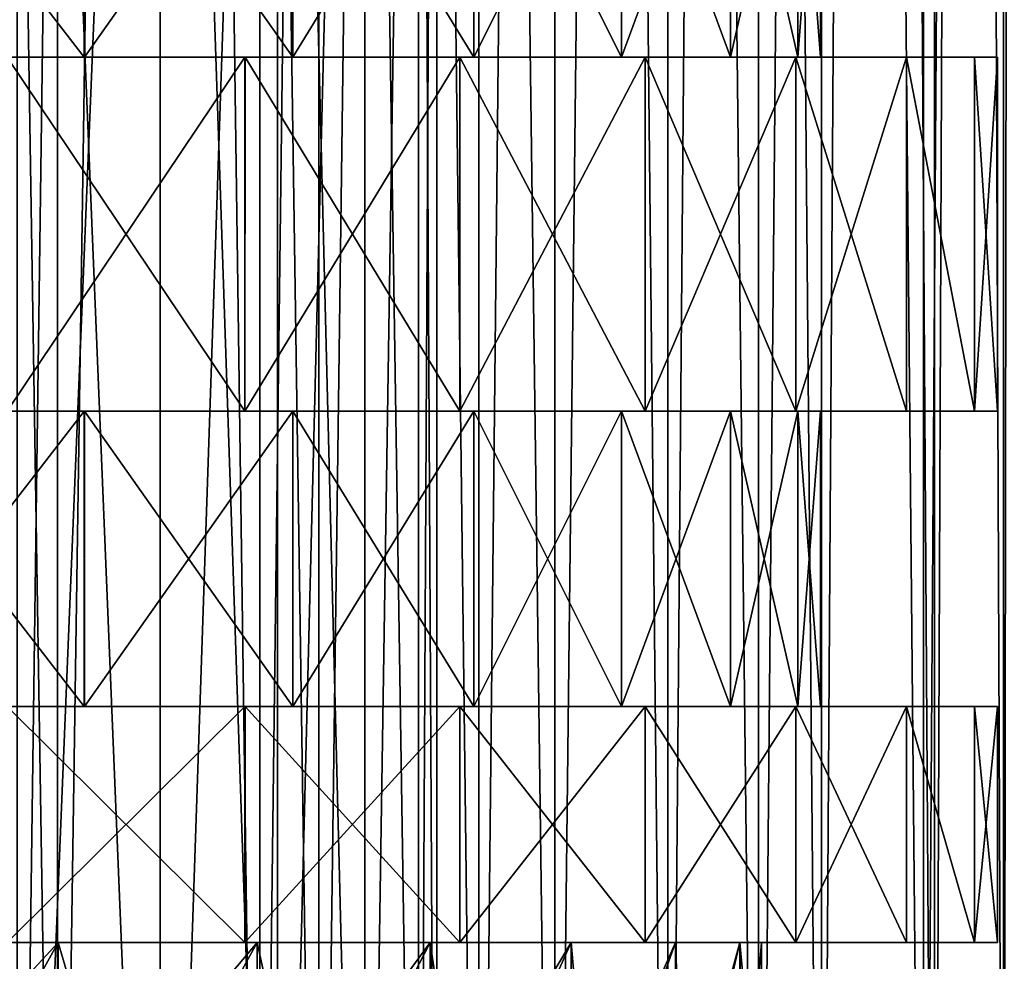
# Model space of a CAD drawing. Header units: millimetres. Extents: x -27 to 78, y -1 to 325.
# Tile 99 of 128: x 4.47 to 12.81, y 129.24 to 137.22. Entities that reach past the tile are written whole.
import ezdxf

# ---------------------------------------------------------------- set-up
doc = ezdxf.new("R2010")
doc.units = ezdxf.units.MM
doc.header["$LTSCALE"] = 65.185185
for name, color, linetype in [('124', 7, 'CONTINUOUS'), ('125', 7, 'CONTINUOUS'), ('126', 7, 'CONTINUOUS'), ('127', 7, 'CONTINUOUS'), ('221', 7, 'CONTINUOUS'), ('222', 7, 'CONTINUOUS'), ('62', 7, 'CONTINUOUS'), ('63', 7, 'CONTINUOUS'), ('64', 7, 'CONTINUOUS'), ('65', 7, 'CONTINUOUS'), ('66', 7, 'CONTINUOUS'), ('67', 7, 'CONTINUOUS'), ('68', 7, 'CONTINUOUS'), ('69', 7, 'CONTINUOUS'), ('70', 7, 'CONTINUOUS'), ('71', 7, 'CONTINUOUS'), ('72', 7, 'CONTINUOUS'), ('73', 7, 'CONTINUOUS'), ('74', 7, 'CONTINUOUS'), ('75', 7, 'CONTINUOUS')]:
    doc.layers.add(name, color=color, linetype=linetype)

msp = doc.modelspace()

# ---------------------------------------------------------------- linework, layer by layer
at = {"layer": '124', "color": 7, "linetype": 'CONTINUOUS', "true_color": 0x96918c}
for points in [[(2.4309, 121.4, 13.7873), (4.7881, 121.4, 13.1558), (2.4311, 271.4, 13.7873), (2.4309, 121.4, 13.7873)], [(2.4311, 271.4, 13.7873), (4.7881, 121.4, 13.1558), (4.7883, 271.4, 13.1557), (2.4311, 271.4, 13.7873)], [(4.7881, 121.4, 13.1558), (7, 121.4, 12.1244), (4.7883, 271.4, 13.1557), (4.7881, 121.4, 13.1558)], [(4.7883, 271.4, 13.1557), (7, 121.4, 12.1244), (7, 271.4, 12.1244), (4.7883, 271.4, 13.1557)], [(7, 121.4, 12.1244), (8.9992, 121.4, 10.7245), (7, 271.4, 12.1244), (7, 121.4, 12.1244)], [(7, 271.4, 12.1244), (8.9992, 121.4, 10.7245), (8.999, 271.4, 10.7246), (7, 271.4, 12.1244)], [(8.9992, 121.4, 10.7245), (10.7247, 121.4, 8.9989), (8.999, 271.4, 10.7246), (8.9992, 121.4, 10.7245)], [(8.999, 271.4, 10.7246), (10.7247, 121.4, 8.9989), (10.7246, 271.4, 8.999), (8.999, 271.4, 10.7246)], [(10.7247, 121.4, 8.9989), (12.1243, 121.4, 7), (10.7246, 271.4, 8.999), (10.7247, 121.4, 8.9989)], [(10.7246, 271.4, 8.999), (12.1243, 121.4, 7), (12.1244, 271.4, 7), (10.7246, 271.4, 8.999)], [(12.1243, 121.4, 7), (13.1556, 121.4, 4.7884), (12.1244, 271.4, 7), (12.1243, 121.4, 7)], [(12.1244, 271.4, 7), (13.1556, 121.4, 4.7884), (13.1557, 271.4, 4.7883), (12.1244, 271.4, 7)]]:
    msp.add_3dface(points, dxfattribs=at)
at = {"layer": '125', "color": 7, "linetype": 'CONTINUOUS', "true_color": 0x96918c}
for points in [[(4.7881, 121.4, -13.1558), (2.4309, 121.4, -13.7873), (4.7883, 271.4, -13.1557), (4.7881, 121.4, -13.1558)], [(4.7883, 271.4, -13.1557), (2.4309, 121.4, -13.7873), (2.4311, 271.4, -13.7873), (4.7883, 271.4, -13.1557)], [(7, 121.4, -12.1244), (4.7881, 121.4, -13.1558), (7, 271.4, -12.1244), (7, 121.4, -12.1244)], [(7, 271.4, -12.1244), (4.7881, 121.4, -13.1558), (4.7883, 271.4, -13.1557), (7, 271.4, -12.1244)], [(8.9992, 121.4, -10.7245), (7, 121.4, -12.1244), (8.999, 271.4, -10.7246), (8.9992, 121.4, -10.7245)], [(8.999, 271.4, -10.7246), (7, 121.4, -12.1244), (7, 271.4, -12.1244), (8.999, 271.4, -10.7246)], [(10.7246, 271.4, -8.999), (8.9992, 121.4, -10.7245), (8.999, 271.4, -10.7246), (10.7246, 271.4, -8.999)], [(10.7247, 121.4, -8.9989), (8.9992, 121.4, -10.7245), (10.7246, 271.4, -8.999), (10.7247, 121.4, -8.9989)], [(12.1244, 271.4, -7), (10.7247, 121.4, -8.9989), (10.7246, 271.4, -8.999), (12.1244, 271.4, -7)], [(12.1243, 121.4, -7), (10.7247, 121.4, -8.9989), (12.1244, 271.4, -7), (12.1243, 121.4, -7)], [(13.1556, 121.4, -4.7884), (12.1243, 121.4, -7), (13.1557, 271.4, -4.7883), (13.1556, 121.4, -4.7884)], [(13.1557, 271.4, -4.7883), (12.1243, 121.4, -7), (12.1244, 271.4, -7), (13.1557, 271.4, -4.7883)]]:
    msp.add_3dface(points, dxfattribs=at)
at = {"layer": '126', "color": 7, "linetype": 'CONTINUOUS', "true_color": 0x96918c}
for points in [[(4.4463, 271.4, 12.216), (6.5, 271.4, 11.2583), (4.4463, 121.4, 12.216), (4.4463, 271.4, 12.216)], [(4.4463, 121.4, 12.216), (6.5, 271.4, 11.2583), (6.4999, 121.4, 11.2584), (4.4463, 121.4, 12.216)], [(6.5, 271.4, 11.2583), (8.3562, 271.4, 9.9586), (6.4999, 121.4, 11.2584), (6.5, 271.4, 11.2583)], [(6.4999, 121.4, 11.2584), (8.3562, 271.4, 9.9586), (8.3561, 121.4, 9.9587), (6.4999, 121.4, 11.2584)], [(8.3562, 271.4, 9.9586), (9.9586, 271.4, 8.3562), (8.3561, 121.4, 9.9587), (8.3562, 271.4, 9.9586)], [(8.3561, 121.4, 9.9587), (9.9586, 271.4, 8.3562), (9.9587, 121.4, 8.3561), (8.3561, 121.4, 9.9587)], [(9.9586, 271.4, 8.3562), (11.2583, 271.4, 6.5), (9.9587, 121.4, 8.3561), (9.9586, 271.4, 8.3562)], [(9.9587, 121.4, 8.3561), (11.2583, 271.4, 6.5), (11.2584, 121.4, 6.4999), (9.9587, 121.4, 8.3561)], [(11.2583, 271.4, 6.5), (12.216, 271.4, 4.4463), (11.2584, 121.4, 6.4999), (11.2583, 271.4, 6.5)], [(11.2584, 121.4, 6.4999), (12.216, 271.4, 4.4463), (12.216, 121.4, 4.4463), (11.2584, 121.4, 6.4999)], [(12.216, 271.4, 4.4463), (12.8025, 271.4, 2.2574), (12.216, 121.4, 4.4463), (12.216, 271.4, 4.4463)], [(12.216, 121.4, 4.4463), (12.8025, 271.4, 2.2574), (12.8025, 121.4, 2.2576), (12.216, 121.4, 4.4463)], [(13, 271.4), (13, 121.4), (12.8025, 121.4, 2.2576), (13, 271.4)], [(12.8025, 271.4, 2.2574), (13, 271.4), (12.8025, 121.4, 2.2576), (12.8025, 271.4, 2.2574)]]:
    msp.add_3dface(points, dxfattribs=at)
at = {"layer": '127', "color": 7, "linetype": 'CONTINUOUS', "true_color": 0x96918c}
for points in [[(6.5, 271.4, -11.2583), (4.4463, 271.4, -12.216), (6.4999, 121.4, -11.2584), (6.5, 271.4, -11.2583)], [(6.4999, 121.4, -11.2584), (4.4463, 271.4, -12.216), (4.4463, 121.4, -12.216), (6.4999, 121.4, -11.2584)], [(8.3561, 121.4, -9.9587), (6.5, 271.4, -11.2583), (6.4999, 121.4, -11.2584), (8.3561, 121.4, -9.9587)], [(8.3562, 271.4, -9.9586), (6.5, 271.4, -11.2583), (8.3561, 121.4, -9.9587), (8.3562, 271.4, -9.9586)], [(9.9587, 121.4, -8.3561), (8.3562, 271.4, -9.9586), (8.3561, 121.4, -9.9587), (9.9587, 121.4, -8.3561)], [(9.9586, 271.4, -8.3562), (8.3562, 271.4, -9.9586), (9.9587, 121.4, -8.3561), (9.9586, 271.4, -8.3562)], [(11.2583, 271.4, -6.5), (9.9586, 271.4, -8.3562), (11.2584, 121.4, -6.4999), (11.2583, 271.4, -6.5)], [(11.2584, 121.4, -6.4999), (9.9586, 271.4, -8.3562), (9.9587, 121.4, -8.3561), (11.2584, 121.4, -6.4999)], [(12.216, 271.4, -4.4463), (11.2583, 271.4, -6.5), (12.216, 121.4, -4.4463), (12.216, 271.4, -4.4463)], [(12.216, 121.4, -4.4463), (11.2583, 271.4, -6.5), (11.2584, 121.4, -6.4999), (12.216, 121.4, -4.4463)], [(12.8025, 271.4, -2.2574), (12.216, 271.4, -4.4463), (12.8025, 121.4, -2.2576), (12.8025, 271.4, -2.2574)], [(12.8025, 121.4, -2.2576), (12.216, 271.4, -4.4463), (12.216, 121.4, -4.4463), (12.8025, 121.4, -2.2576)], [(13, 121.4), (13, 271.4), (12.8025, 271.4, -2.2574), (13, 121.4)], [(13, 121.4), (12.8025, 271.4, -2.2574), (12.8025, 121.4, -2.2576), (13, 121.4)]]:
    msp.add_3dface(points, dxfattribs=at)
at = {"layer": '221', "color": 7, "linetype": 'CONTINUOUS', "true_color": 0x96918c}
for points in [[(4.4446, 150.9, -6.6518), (4.4444, 121.4, -6.6518), (5.6569, 121.4, -5.6569), (4.4446, 150.9, -6.6518)], [(5.6569, 150.9, -5.6569), (4.4446, 150.9, -6.6518), (5.6569, 121.4, -5.6569), (5.6569, 150.9, -5.6569)], [(6.6518, 150.9, -4.4446), (5.6569, 150.9, -5.6569), (6.6518, 121.4, -4.4444), (6.6518, 150.9, -4.4446)], [(5.6569, 150.9, -5.6569), (5.6569, 121.4, -5.6569), (6.6518, 121.4, -4.4444), (5.6569, 150.9, -5.6569)], [(7.391, 150.9, -3.0615), (6.6518, 150.9, -4.4446), (7.391, 121.4, -3.0615), (7.391, 150.9, -3.0615)], [(6.6518, 150.9, -4.4446), (6.6518, 121.4, -4.4444), (7.391, 121.4, -3.0615), (6.6518, 150.9, -4.4446)], [(7.8463, 150.9, -1.5607), (7.391, 150.9, -3.0615), (7.8462, 121.4, -1.5609), (7.8463, 150.9, -1.5607)], [(7.391, 150.9, -3.0615), (7.391, 121.4, -3.0615), (7.8462, 121.4, -1.5609), (7.391, 150.9, -3.0615)], [(8, 121.4), (7.8463, 150.9, -1.5607), (7.8462, 121.4, -1.5609), (8, 121.4)], [(8, 150.9), (7.8463, 150.9, -1.5607), (8, 121.4), (8, 150.9)]]:
    msp.add_3dface(points, dxfattribs=at)
at = {"layer": '222', "color": 7, "linetype": 'CONTINUOUS', "true_color": 0x96918c}
for points in [[(4.4446, 150.9, 6.6518), (5.6569, 150.9, 5.6569), (4.4444, 121.4, 6.6518), (4.4446, 150.9, 6.6518)], [(5.6569, 150.9, 5.6569), (5.6569, 121.4, 5.6569), (4.4444, 121.4, 6.6518), (5.6569, 150.9, 5.6569)], [(5.6569, 150.9, 5.6569), (6.6518, 150.9, 4.4446), (5.6569, 121.4, 5.6569), (5.6569, 150.9, 5.6569)], [(6.6518, 150.9, 4.4446), (6.6518, 121.4, 4.4444), (5.6569, 121.4, 5.6569), (6.6518, 150.9, 4.4446)], [(6.6518, 150.9, 4.4446), (7.391, 150.9, 3.0615), (6.6518, 121.4, 4.4444), (6.6518, 150.9, 4.4446)], [(7.391, 150.9, 3.0615), (7.391, 121.4, 3.0615), (6.6518, 121.4, 4.4444), (7.391, 150.9, 3.0615)], [(7.391, 150.9, 3.0615), (7.8463, 150.9, 1.5607), (7.391, 121.4, 3.0615), (7.391, 150.9, 3.0615)], [(7.8463, 150.9, 1.5607), (7.8462, 121.4, 1.5609), (7.391, 121.4, 3.0615), (7.8463, 150.9, 1.5607)], [(7.8463, 150.9, 1.5607), (8, 150.9), (7.8462, 121.4, 1.5609), (7.8463, 150.9, 1.5607)], [(8, 150.9), (8, 121.4), (7.8462, 121.4, 1.5609), (8, 150.9)]]:
    msp.add_3dface(points, dxfattribs=at)
at = {"layer": '62', "color": 7, "linetype": 'CONTINUOUS', "true_color": 0x96918c}
for points in [[(3.0788, 136.9, -10.8205), (3.0792, 139.4, -10.8204), (5.014, 136.9, -10.0708), (3.0788, 136.9, -10.8205)], [(3.0792, 139.4, -10.8204), (5.0146, 139.4, -10.0706), (5.014, 136.9, -10.0708), (3.0792, 139.4, -10.8204)], [(5.014, 136.9, -10.0708), (5.0146, 139.4, -10.0706), (6.7792, 136.9, -8.978), (5.014, 136.9, -10.0708)], [(5.0146, 139.4, -10.0706), (6.7796, 139.4, -8.9777), (6.7792, 136.9, -8.978), (5.0146, 139.4, -10.0706)], [(6.7792, 136.9, -8.978), (6.7796, 139.4, -8.9777), (8.3136, 136.9, -7.5793), (6.7792, 136.9, -8.978)], [(6.7796, 139.4, -8.9777), (8.3138, 139.4, -7.5791), (8.3136, 136.9, -7.5793), (6.7796, 139.4, -8.9777)], [(8.3136, 136.9, -7.5793), (8.3138, 139.4, -7.5791), (9.5648, 136.9, -5.9224), (8.3136, 136.9, -7.5793)], [(8.3138, 139.4, -7.5791), (9.5649, 139.4, -5.9222), (9.5648, 136.9, -5.9224), (8.3138, 139.4, -7.5791)], [(9.5648, 136.9, -5.9224), (9.5649, 139.4, -5.9222), (10.49, 136.9, -4.0648), (9.5648, 136.9, -5.9224)], [(9.5649, 139.4, -5.9222), (10.49, 139.4, -4.0647), (10.49, 136.9, -4.0648), (9.5649, 139.4, -5.9222)], [(10.49, 139.4, -4.0647), (11.0584, 139.4, -2.0671), (11.0584, 136.9, -2.0671), (10.49, 139.4, -4.0647)], [(10.49, 136.9, -4.0648), (10.49, 139.4, -4.0647), (11.0584, 136.9, -2.0671), (10.49, 136.9, -4.0648)], [(11.0584, 139.4, -2.0671), (11.25, 139.4), (11.0584, 136.9, -2.0671), (11.0584, 139.4, -2.0671)], [(11.0584, 136.9, -2.0671), (11.25, 139.4), (11.25, 136.9), (11.0584, 136.9, -2.0671)]]:
    msp.add_3dface(points, dxfattribs=at)
at = {"layer": '63', "color": 7, "linetype": 'CONTINUOUS', "true_color": 0x96918c}
for points in [[(5.014, 139.4, 10.0708), (3.0788, 139.4, 10.8205), (3.0791, 136.9, 10.8204), (5.014, 139.4, 10.0708)], [(5.0145, 136.9, 10.0706), (5.014, 139.4, 10.0708), (3.0791, 136.9, 10.8204), (5.0145, 136.9, 10.0706)], [(6.7792, 139.4, 8.978), (5.014, 139.4, 10.0708), (5.0145, 136.9, 10.0706), (6.7792, 139.4, 8.978)], [(6.7795, 136.9, 8.9777), (6.7792, 139.4, 8.978), (5.0145, 136.9, 10.0706), (6.7795, 136.9, 8.9777)], [(8.3136, 139.4, 7.5793), (6.7792, 139.4, 8.978), (6.7795, 136.9, 8.9777), (8.3136, 139.4, 7.5793)], [(8.3138, 136.9, 7.5791), (8.3136, 139.4, 7.5793), (6.7795, 136.9, 8.9777), (8.3138, 136.9, 7.5791)], [(9.5648, 139.4, 5.9224), (8.3136, 139.4, 7.5793), (8.3138, 136.9, 7.5791), (9.5648, 139.4, 5.9224)], [(9.5649, 136.9, 5.9223), (9.5648, 139.4, 5.9224), (8.3138, 136.9, 7.5791), (9.5649, 136.9, 5.9223)], [(10.49, 139.4, 4.0648), (9.5648, 139.4, 5.9224), (9.5649, 136.9, 5.9223), (10.49, 139.4, 4.0648)], [(10.49, 136.9, 4.0647), (10.49, 139.4, 4.0648), (9.5649, 136.9, 5.9223), (10.49, 136.9, 4.0647)], [(11.0584, 139.4, 2.0671), (10.49, 139.4, 4.0648), (10.49, 136.9, 4.0647), (11.0584, 139.4, 2.0671)], [(11.0584, 136.9, 2.0671), (11.0584, 139.4, 2.0671), (10.49, 136.9, 4.0647), (11.0584, 136.9, 2.0671)], [(11.25, 139.4), (11.0584, 139.4, 2.0671), (11.25, 136.9), (11.25, 139.4)], [(11.25, 136.9), (11.0584, 139.4, 2.0671), (11.0584, 136.9, 2.0671), (11.25, 136.9)]]:
    msp.add_3dface(points, dxfattribs=at)
at = {"layer": '64', "color": 7, "linetype": 'CONTINUOUS', "true_color": 0x96918c}
for points in [[(6.375, 136.9, 11.0417), (1.0375, 136.9, 11.202), (-4.3603, 136.9, 11.9812), (6.375, 136.9, 11.0417)], [(4.3599, 136.9, 11.9813), (6.375, 136.9, 11.0417), (-4.3603, 136.9, 11.9812), (4.3599, 136.9, 11.9813)], [(1.0371, 136.9, -11.202), (3.0788, 136.9, -10.8205), (6.3754, 136.9, -11.0415), (1.0371, 136.9, -11.202)], [(4.3603, 136.9, -11.9812), (1.0371, 136.9, -11.202), (6.3754, 136.9, -11.0415), (4.3603, 136.9, -11.9812)], [(3.0791, 136.9, 10.8204), (1.0375, 136.9, 11.202), (6.375, 136.9, 11.0417), (3.0791, 136.9, 10.8204)], [(3.0788, 136.9, -10.8205), (5.014, 136.9, -10.0708), (6.3754, 136.9, -11.0415), (3.0788, 136.9, -10.8205)], [(5.0145, 136.9, 10.0706), (3.0791, 136.9, 10.8204), (8.1946, 136.9, 9.7678), (5.0145, 136.9, 10.0706)], [(8.1946, 136.9, 9.7678), (3.0791, 136.9, 10.8204), (6.375, 136.9, 11.0417), (8.1946, 136.9, 9.7678)], [(5.014, 136.9, -10.0708), (6.7792, 136.9, -8.978), (8.195, 136.9, -9.7675), (5.014, 136.9, -10.0708)], [(6.3754, 136.9, -11.0415), (5.014, 136.9, -10.0708), (8.195, 136.9, -9.7675), (6.3754, 136.9, -11.0415)], [(6.7795, 136.9, 8.9777), (5.0145, 136.9, 10.0706), (8.1946, 136.9, 9.7678), (6.7795, 136.9, 8.9777)], [(6.7792, 136.9, -8.978), (8.3136, 136.9, -7.5793), (9.7669, 136.9, -8.1958), (6.7792, 136.9, -8.978)], [(8.195, 136.9, -9.7675), (6.7792, 136.9, -8.978), (9.7669, 136.9, -8.1958), (8.195, 136.9, -9.7675)], [(8.3138, 136.9, 7.5791), (6.7795, 136.9, 8.9777), (9.7667, 136.9, 8.196), (8.3138, 136.9, 7.5791)], [(9.7667, 136.9, 8.196), (6.7795, 136.9, 8.9777), (8.1946, 136.9, 9.7678), (9.7667, 136.9, 8.196)], [(8.3136, 136.9, -7.5793), (9.5648, 136.9, -5.9224), (11.0421, 136.9, -6.3745), (8.3136, 136.9, -7.5793)], [(9.7669, 136.9, -8.1958), (8.3136, 136.9, -7.5793), (11.0421, 136.9, -6.3745), (9.7669, 136.9, -8.1958)], [(9.5649, 136.9, 5.9223), (8.3138, 136.9, 7.5791), (11.042, 136.9, 6.3746), (9.5649, 136.9, 5.9223)], [(11.042, 136.9, 6.3746), (8.3138, 136.9, 7.5791), (9.7667, 136.9, 8.196), (11.042, 136.9, 6.3746)], [(9.5648, 136.9, -5.9224), (10.49, 136.9, -4.0648), (11.9807, 136.9, -4.3617), (9.5648, 136.9, -5.9224)], [(11.0421, 136.9, -6.3745), (9.5648, 136.9, -5.9224), (11.9807, 136.9, -4.3617), (11.0421, 136.9, -6.3745)], [(10.49, 136.9, 4.0647), (9.5649, 136.9, 5.9223), (11.9806, 136.9, 4.3618), (10.49, 136.9, 4.0647)], [(11.9806, 136.9, 4.3618), (9.5649, 136.9, 5.9223), (11.042, 136.9, 6.3746), (11.9806, 136.9, 4.3618)], [(10.49, 136.9, -4.0648), (11.0584, 136.9, -2.0671), (12.5563, 136.9, -2.2138), (10.49, 136.9, -4.0648)], [(11.9807, 136.9, -4.3617), (10.49, 136.9, -4.0648), (12.5563, 136.9, -2.2138), (11.9807, 136.9, -4.3617)], [(11.0584, 136.9, 2.0671), (10.49, 136.9, 4.0647), (12.5563, 136.9, 2.2139), (11.0584, 136.9, 2.0671)], [(12.5563, 136.9, 2.2139), (10.49, 136.9, 4.0647), (11.9806, 136.9, 4.3618), (12.5563, 136.9, 2.2139)], [(11.0584, 136.9, -2.0671), (11.25, 136.9), (12.5563, 136.9, -2.2138), (11.0584, 136.9, -2.0671)], [(11.25, 136.9), (11.0584, 136.9, 2.0671), (12.75, 136.9), (11.25, 136.9)], [(12.75, 136.9), (11.0584, 136.9, 2.0671), (12.5563, 136.9, 2.2139), (12.75, 136.9)], [(12.5563, 136.9, -2.2138), (11.25, 136.9), (12.75, 136.9), (12.5563, 136.9, -2.2138)]]:
    msp.add_3dface(points, dxfattribs=at)
at = {"layer": '65', "color": 7, "linetype": 'CONTINUOUS', "true_color": 0x96918c}
for points in [[(4.3599, 133.9, -11.9813), (4.3603, 136.9, -11.9812), (6.375, 133.9, -11.0417), (4.3599, 133.9, -11.9813)], [(4.3603, 136.9, -11.9812), (6.3754, 136.9, -11.0415), (6.375, 133.9, -11.0417), (4.3603, 136.9, -11.9812)], [(6.375, 133.9, -11.0417), (6.3754, 136.9, -11.0415), (8.1946, 133.9, -9.7678), (6.375, 133.9, -11.0417)], [(6.3754, 136.9, -11.0415), (8.195, 136.9, -9.7675), (8.1946, 133.9, -9.7678), (6.3754, 136.9, -11.0415)], [(8.1946, 133.9, -9.7678), (8.195, 136.9, -9.7675), (9.7667, 133.9, -8.196), (8.1946, 133.9, -9.7678)], [(8.195, 136.9, -9.7675), (9.7669, 136.9, -8.1958), (9.7667, 133.9, -8.196), (8.195, 136.9, -9.7675)], [(9.7667, 133.9, -8.196), (9.7669, 136.9, -8.1958), (11.042, 133.9, -6.3746), (9.7667, 133.9, -8.196)], [(9.7669, 136.9, -8.1958), (11.0421, 136.9, -6.3745), (11.042, 133.9, -6.3746), (9.7669, 136.9, -8.1958)], [(11.042, 133.9, -6.3746), (11.0421, 136.9, -6.3745), (11.9806, 133.9, -4.3618), (11.042, 133.9, -6.3746)], [(11.0421, 136.9, -6.3745), (11.9807, 136.9, -4.3617), (11.9806, 133.9, -4.3618), (11.0421, 136.9, -6.3745)], [(11.9806, 133.9, -4.3618), (11.9807, 136.9, -4.3617), (12.5563, 133.9, -2.2139), (11.9806, 133.9, -4.3618)], [(11.9807, 136.9, -4.3617), (12.5563, 136.9, -2.2138), (12.5563, 133.9, -2.2139), (11.9807, 136.9, -4.3617)], [(12.5563, 136.9, -2.2138), (12.75, 136.9), (12.5563, 133.9, -2.2139), (12.5563, 136.9, -2.2138)], [(12.5563, 133.9, -2.2139), (12.75, 136.9), (12.75, 133.9), (12.5563, 133.9, -2.2139)]]:
    msp.add_3dface(points, dxfattribs=at)
at = {"layer": '66', "color": 7, "linetype": 'CONTINUOUS', "true_color": 0x96918c}
for points in [[(6.375, 136.9, 11.0417), (4.3599, 136.9, 11.9813), (4.36, 133.9, 11.9813), (6.375, 136.9, 11.0417)], [(6.3751, 133.9, 11.0417), (6.375, 136.9, 11.0417), (4.36, 133.9, 11.9813), (6.3751, 133.9, 11.0417)], [(8.1946, 136.9, 9.7678), (6.375, 136.9, 11.0417), (6.3751, 133.9, 11.0417), (8.1946, 136.9, 9.7678)], [(8.1947, 133.9, 9.7677), (8.1946, 136.9, 9.7678), (6.3751, 133.9, 11.0417), (8.1947, 133.9, 9.7677)], [(9.7667, 136.9, 8.196), (8.1946, 136.9, 9.7678), (8.1947, 133.9, 9.7677), (9.7667, 136.9, 8.196)], [(9.7667, 133.9, 8.1959), (9.7667, 136.9, 8.196), (8.1947, 133.9, 9.7677), (9.7667, 133.9, 8.1959)], [(11.042, 136.9, 6.3746), (9.7667, 136.9, 8.196), (9.7667, 133.9, 8.1959), (11.042, 136.9, 6.3746)], [(11.042, 133.9, 6.3746), (11.042, 136.9, 6.3746), (9.7667, 133.9, 8.1959), (11.042, 133.9, 6.3746)], [(11.9806, 136.9, 4.3618), (11.042, 136.9, 6.3746), (11.042, 133.9, 6.3746), (11.9806, 136.9, 4.3618)], [(11.9807, 133.9, 4.3617), (11.9806, 136.9, 4.3618), (11.042, 133.9, 6.3746), (11.9807, 133.9, 4.3617)], [(12.5563, 136.9, 2.2139), (11.9806, 136.9, 4.3618), (12.5563, 133.9, 2.2138), (12.5563, 136.9, 2.2139)], [(12.5563, 133.9, 2.2138), (11.9806, 136.9, 4.3618), (11.9807, 133.9, 4.3617), (12.5563, 133.9, 2.2138)], [(12.75, 136.9), (12.5563, 136.9, 2.2139), (12.75, 133.9), (12.75, 136.9)], [(12.75, 133.9), (12.5563, 136.9, 2.2139), (12.5563, 133.9, 2.2138), (12.75, 133.9)]]:
    msp.add_3dface(points, dxfattribs=at)
at = {"layer": '67', "color": 7, "linetype": 'CONTINUOUS', "true_color": 0x96918c}
for points in [[(-4.3603, 133.9, -11.9812), (4.3599, 133.9, -11.9813), (6.375, 133.9, -11.0417), (-4.3603, 133.9, -11.9812)], [(-4.3603, 133.9, -11.9812), (6.375, 133.9, -11.0417), (1.0376, 133.9, -11.202), (-4.3603, 133.9, -11.9812)], [(6.3751, 133.9, 11.0417), (4.36, 133.9, 11.9813), (1.0371, 133.9, 11.202), (6.3751, 133.9, 11.0417)], [(3.0788, 133.9, 10.8205), (6.3751, 133.9, 11.0417), (1.0371, 133.9, 11.202), (3.0788, 133.9, 10.8205)], [(1.0376, 133.9, -11.202), (6.375, 133.9, -11.0417), (3.0792, 133.9, -10.8204), (1.0376, 133.9, -11.202)], [(5.014, 133.9, 10.0708), (6.3751, 133.9, 11.0417), (3.0788, 133.9, 10.8205), (5.014, 133.9, 10.0708)], [(6.375, 133.9, -11.0417), (8.1946, 133.9, -9.7678), (3.0792, 133.9, -10.8204), (6.375, 133.9, -11.0417)], [(3.0792, 133.9, -10.8204), (8.1946, 133.9, -9.7678), (5.0146, 133.9, -10.0706), (3.0792, 133.9, -10.8204)], [(8.1947, 133.9, 9.7677), (6.3751, 133.9, 11.0417), (5.014, 133.9, 10.0708), (8.1947, 133.9, 9.7677)], [(6.7792, 133.9, 8.978), (8.1947, 133.9, 9.7677), (5.014, 133.9, 10.0708), (6.7792, 133.9, 8.978)], [(5.0146, 133.9, -10.0706), (8.1946, 133.9, -9.7678), (6.7796, 133.9, -8.9777), (5.0146, 133.9, -10.0706)], [(9.7667, 133.9, 8.1959), (8.1947, 133.9, 9.7677), (6.7792, 133.9, 8.978), (9.7667, 133.9, 8.1959)], [(8.3136, 133.9, 7.5793), (9.7667, 133.9, 8.1959), (6.7792, 133.9, 8.978), (8.3136, 133.9, 7.5793)], [(8.1946, 133.9, -9.7678), (9.7667, 133.9, -8.196), (6.7796, 133.9, -8.9777), (8.1946, 133.9, -9.7678)], [(6.7796, 133.9, -8.9777), (9.7667, 133.9, -8.196), (8.3138, 133.9, -7.5791), (6.7796, 133.9, -8.9777)], [(11.042, 133.9, 6.3746), (9.7667, 133.9, 8.1959), (8.3136, 133.9, 7.5793), (11.042, 133.9, 6.3746)], [(9.5648, 133.9, 5.9224), (11.042, 133.9, 6.3746), (8.3136, 133.9, 7.5793), (9.5648, 133.9, 5.9224)], [(9.7667, 133.9, -8.196), (11.042, 133.9, -6.3746), (8.3138, 133.9, -7.5791), (9.7667, 133.9, -8.196)], [(8.3138, 133.9, -7.5791), (11.042, 133.9, -6.3746), (9.5649, 133.9, -5.9222), (8.3138, 133.9, -7.5791)], [(11.9807, 133.9, 4.3617), (11.042, 133.9, 6.3746), (9.5648, 133.9, 5.9224), (11.9807, 133.9, 4.3617)], [(10.49, 133.9, 4.0648), (11.9807, 133.9, 4.3617), (9.5648, 133.9, 5.9224), (10.49, 133.9, 4.0648)], [(11.042, 133.9, -6.3746), (11.9806, 133.9, -4.3618), (9.5649, 133.9, -5.9222), (11.042, 133.9, -6.3746)], [(9.5649, 133.9, -5.9222), (11.9806, 133.9, -4.3618), (10.49, 133.9, -4.0647), (9.5649, 133.9, -5.9222)], [(11.9806, 133.9, -4.3618), (12.5563, 133.9, -2.2139), (10.49, 133.9, -4.0647), (11.9806, 133.9, -4.3618)], [(10.49, 133.9, -4.0647), (12.5563, 133.9, -2.2139), (11.0584, 133.9, -2.0671), (10.49, 133.9, -4.0647)], [(12.5563, 133.9, 2.2138), (11.9807, 133.9, 4.3617), (10.49, 133.9, 4.0648), (12.5563, 133.9, 2.2138)], [(11.0584, 133.9, 2.0671), (12.5563, 133.9, 2.2138), (10.49, 133.9, 4.0648), (11.0584, 133.9, 2.0671)], [(12.5563, 133.9, -2.2139), (12.75, 133.9), (11.0584, 133.9, -2.0671), (12.5563, 133.9, -2.2139)], [(11.0584, 133.9, -2.0671), (12.75, 133.9), (11.25, 133.9), (11.0584, 133.9, -2.0671)], [(11.25, 133.9), (12.5563, 133.9, 2.2138), (11.0584, 133.9, 2.0671), (11.25, 133.9)], [(12.75, 133.9), (12.5563, 133.9, 2.2138), (11.25, 133.9), (12.75, 133.9)]]:
    msp.add_3dface(points, dxfattribs=at)
at = {"layer": '68', "color": 7, "linetype": 'CONTINUOUS', "true_color": 0x96918c}
for points in [[(3.0788, 131.4, -10.8205), (3.0792, 133.9, -10.8204), (5.014, 131.4, -10.0708), (3.0788, 131.4, -10.8205)], [(3.0792, 133.9, -10.8204), (5.0146, 133.9, -10.0706), (5.014, 131.4, -10.0708), (3.0792, 133.9, -10.8204)], [(5.014, 131.4, -10.0708), (5.0146, 133.9, -10.0706), (6.7792, 131.4, -8.978), (5.014, 131.4, -10.0708)], [(5.0146, 133.9, -10.0706), (6.7796, 133.9, -8.9777), (6.7792, 131.4, -8.978), (5.0146, 133.9, -10.0706)], [(6.7792, 131.4, -8.978), (6.7796, 133.9, -8.9777), (8.3136, 131.4, -7.5793), (6.7792, 131.4, -8.978)], [(6.7796, 133.9, -8.9777), (8.3138, 133.9, -7.5791), (8.3136, 131.4, -7.5793), (6.7796, 133.9, -8.9777)], [(8.3136, 131.4, -7.5793), (8.3138, 133.9, -7.5791), (9.5648, 131.4, -5.9224), (8.3136, 131.4, -7.5793)], [(8.3138, 133.9, -7.5791), (9.5649, 133.9, -5.9222), (9.5648, 131.4, -5.9224), (8.3138, 133.9, -7.5791)], [(9.5648, 131.4, -5.9224), (9.5649, 133.9, -5.9222), (10.49, 131.4, -4.0648), (9.5648, 131.4, -5.9224)], [(9.5649, 133.9, -5.9222), (10.49, 133.9, -4.0647), (10.49, 131.4, -4.0648), (9.5649, 133.9, -5.9222)], [(10.49, 133.9, -4.0647), (11.0584, 133.9, -2.0671), (11.0584, 131.4, -2.0671), (10.49, 133.9, -4.0647)], [(10.49, 131.4, -4.0648), (10.49, 133.9, -4.0647), (11.0584, 131.4, -2.0671), (10.49, 131.4, -4.0648)], [(11.0584, 133.9, -2.0671), (11.25, 133.9), (11.0584, 131.4, -2.0671), (11.0584, 133.9, -2.0671)], [(11.0584, 131.4, -2.0671), (11.25, 133.9), (11.25, 131.4), (11.0584, 131.4, -2.0671)]]:
    msp.add_3dface(points, dxfattribs=at)
at = {"layer": '69', "color": 7, "linetype": 'CONTINUOUS', "true_color": 0x96918c}
for points in [[(5.014, 133.9, 10.0708), (3.0788, 133.9, 10.8205), (3.0791, 131.4, 10.8204), (5.014, 133.9, 10.0708)], [(5.0145, 131.4, 10.0706), (5.014, 133.9, 10.0708), (3.0791, 131.4, 10.8204), (5.0145, 131.4, 10.0706)], [(6.7792, 133.9, 8.978), (5.014, 133.9, 10.0708), (5.0145, 131.4, 10.0706), (6.7792, 133.9, 8.978)], [(6.7795, 131.4, 8.9777), (6.7792, 133.9, 8.978), (5.0145, 131.4, 10.0706), (6.7795, 131.4, 8.9777)], [(8.3136, 133.9, 7.5793), (6.7792, 133.9, 8.978), (6.7795, 131.4, 8.9777), (8.3136, 133.9, 7.5793)], [(8.3138, 131.4, 7.5791), (8.3136, 133.9, 7.5793), (6.7795, 131.4, 8.9777), (8.3138, 131.4, 7.5791)], [(9.5648, 133.9, 5.9224), (8.3136, 133.9, 7.5793), (8.3138, 131.4, 7.5791), (9.5648, 133.9, 5.9224)], [(9.5649, 131.4, 5.9223), (9.5648, 133.9, 5.9224), (8.3138, 131.4, 7.5791), (9.5649, 131.4, 5.9223)], [(10.49, 133.9, 4.0648), (9.5648, 133.9, 5.9224), (9.5649, 131.4, 5.9223), (10.49, 133.9, 4.0648)], [(10.49, 131.4, 4.0647), (10.49, 133.9, 4.0648), (9.5649, 131.4, 5.9223), (10.49, 131.4, 4.0647)], [(11.0584, 133.9, 2.0671), (10.49, 133.9, 4.0648), (10.49, 131.4, 4.0647), (11.0584, 133.9, 2.0671)], [(11.0584, 131.4, 2.0671), (11.0584, 133.9, 2.0671), (10.49, 131.4, 4.0647), (11.0584, 131.4, 2.0671)], [(11.25, 133.9), (11.0584, 133.9, 2.0671), (11.25, 131.4), (11.25, 133.9)], [(11.25, 131.4), (11.0584, 133.9, 2.0671), (11.0584, 131.4, 2.0671), (11.25, 131.4)]]:
    msp.add_3dface(points, dxfattribs=at)
at = {"layer": '70', "color": 7, "linetype": 'CONTINUOUS', "true_color": 0x96918c}
for points in [[(6.375, 131.4, 11.0417), (1.0375, 131.4, 11.202), (-4.3603, 131.4, 11.9812), (6.375, 131.4, 11.0417)], [(4.3599, 131.4, 11.9813), (6.375, 131.4, 11.0417), (-4.3603, 131.4, 11.9812), (4.3599, 131.4, 11.9813)], [(1.0371, 131.4, -11.202), (3.0788, 131.4, -10.8205), (6.3754, 131.4, -11.0415), (1.0371, 131.4, -11.202)], [(4.3603, 131.4, -11.9812), (1.0371, 131.4, -11.202), (6.3754, 131.4, -11.0415), (4.3603, 131.4, -11.9812)], [(3.0791, 131.4, 10.8204), (1.0375, 131.4, 11.202), (6.375, 131.4, 11.0417), (3.0791, 131.4, 10.8204)], [(3.0788, 131.4, -10.8205), (5.014, 131.4, -10.0708), (6.3754, 131.4, -11.0415), (3.0788, 131.4, -10.8205)], [(5.0145, 131.4, 10.0706), (3.0791, 131.4, 10.8204), (8.1946, 131.4, 9.7678), (5.0145, 131.4, 10.0706)], [(8.1946, 131.4, 9.7678), (3.0791, 131.4, 10.8204), (6.375, 131.4, 11.0417), (8.1946, 131.4, 9.7678)], [(5.014, 131.4, -10.0708), (6.7792, 131.4, -8.978), (8.195, 131.4, -9.7675), (5.014, 131.4, -10.0708)], [(6.3754, 131.4, -11.0415), (5.014, 131.4, -10.0708), (8.195, 131.4, -9.7675), (6.3754, 131.4, -11.0415)], [(6.7795, 131.4, 8.9777), (5.0145, 131.4, 10.0706), (8.1946, 131.4, 9.7678), (6.7795, 131.4, 8.9777)], [(6.7792, 131.4, -8.978), (8.3136, 131.4, -7.5793), (9.7669, 131.4, -8.1958), (6.7792, 131.4, -8.978)], [(8.195, 131.4, -9.7675), (6.7792, 131.4, -8.978), (9.7669, 131.4, -8.1958), (8.195, 131.4, -9.7675)], [(8.3138, 131.4, 7.5791), (6.7795, 131.4, 8.9777), (9.7667, 131.4, 8.196), (8.3138, 131.4, 7.5791)], [(9.7667, 131.4, 8.196), (6.7795, 131.4, 8.9777), (8.1946, 131.4, 9.7678), (9.7667, 131.4, 8.196)], [(8.3136, 131.4, -7.5793), (9.5648, 131.4, -5.9224), (11.0421, 131.4, -6.3745), (8.3136, 131.4, -7.5793)], [(9.7669, 131.4, -8.1958), (8.3136, 131.4, -7.5793), (11.0421, 131.4, -6.3745), (9.7669, 131.4, -8.1958)], [(9.5649, 131.4, 5.9223), (8.3138, 131.4, 7.5791), (11.042, 131.4, 6.3746), (9.5649, 131.4, 5.9223)], [(11.042, 131.4, 6.3746), (8.3138, 131.4, 7.5791), (9.7667, 131.4, 8.196), (11.042, 131.4, 6.3746)], [(9.5648, 131.4, -5.9224), (10.49, 131.4, -4.0648), (11.9807, 131.4, -4.3617), (9.5648, 131.4, -5.9224)], [(11.0421, 131.4, -6.3745), (9.5648, 131.4, -5.9224), (11.9807, 131.4, -4.3617), (11.0421, 131.4, -6.3745)], [(10.49, 131.4, 4.0647), (9.5649, 131.4, 5.9223), (11.9806, 131.4, 4.3618), (10.49, 131.4, 4.0647)], [(11.9806, 131.4, 4.3618), (9.5649, 131.4, 5.9223), (11.042, 131.4, 6.3746), (11.9806, 131.4, 4.3618)], [(10.49, 131.4, -4.0648), (11.0584, 131.4, -2.0671), (12.5563, 131.4, -2.2138), (10.49, 131.4, -4.0648)], [(11.9807, 131.4, -4.3617), (10.49, 131.4, -4.0648), (12.5563, 131.4, -2.2138), (11.9807, 131.4, -4.3617)], [(11.0584, 131.4, 2.0671), (10.49, 131.4, 4.0647), (12.5563, 131.4, 2.2139), (11.0584, 131.4, 2.0671)], [(12.5563, 131.4, 2.2139), (10.49, 131.4, 4.0647), (11.9806, 131.4, 4.3618), (12.5563, 131.4, 2.2139)], [(11.0584, 131.4, -2.0671), (11.25, 131.4), (12.5563, 131.4, -2.2138), (11.0584, 131.4, -2.0671)], [(11.25, 131.4), (11.0584, 131.4, 2.0671), (12.75, 131.4), (11.25, 131.4)], [(12.75, 131.4), (11.0584, 131.4, 2.0671), (12.5563, 131.4, 2.2139), (12.75, 131.4)], [(12.5563, 131.4, -2.2138), (11.25, 131.4), (12.75, 131.4), (12.5563, 131.4, -2.2138)]]:
    msp.add_3dface(points, dxfattribs=at)
at = {"layer": '71', "color": 7, "linetype": 'CONTINUOUS', "true_color": 0x96918c}
for points in [[(4.3599, 129.4, -11.9813), (4.3603, 131.4, -11.9812), (6.375, 129.4, -11.0417), (4.3599, 129.4, -11.9813)], [(4.3603, 131.4, -11.9812), (6.3754, 131.4, -11.0415), (6.375, 129.4, -11.0417), (4.3603, 131.4, -11.9812)], [(6.375, 129.4, -11.0417), (6.3754, 131.4, -11.0415), (8.1946, 129.4, -9.7678), (6.375, 129.4, -11.0417)], [(6.3754, 131.4, -11.0415), (8.195, 131.4, -9.7675), (8.1946, 129.4, -9.7678), (6.3754, 131.4, -11.0415)], [(8.1946, 129.4, -9.7678), (8.195, 131.4, -9.7675), (9.7667, 129.4, -8.196), (8.1946, 129.4, -9.7678)], [(8.195, 131.4, -9.7675), (9.7669, 131.4, -8.1958), (9.7667, 129.4, -8.196), (8.195, 131.4, -9.7675)], [(9.7667, 129.4, -8.196), (9.7669, 131.4, -8.1958), (11.042, 129.4, -6.3746), (9.7667, 129.4, -8.196)], [(9.7669, 131.4, -8.1958), (11.0421, 131.4, -6.3745), (11.042, 129.4, -6.3746), (9.7669, 131.4, -8.1958)], [(11.042, 129.4, -6.3746), (11.0421, 131.4, -6.3745), (11.9806, 129.4, -4.3618), (11.042, 129.4, -6.3746)], [(11.0421, 131.4, -6.3745), (11.9807, 131.4, -4.3617), (11.9806, 129.4, -4.3618), (11.0421, 131.4, -6.3745)], [(11.9806, 129.4, -4.3618), (11.9807, 131.4, -4.3617), (12.5563, 129.4, -2.2139), (11.9806, 129.4, -4.3618)], [(11.9807, 131.4, -4.3617), (12.5563, 131.4, -2.2138), (12.5563, 129.4, -2.2139), (11.9807, 131.4, -4.3617)], [(12.5563, 131.4, -2.2138), (12.75, 131.4), (12.5563, 129.4, -2.2139), (12.5563, 131.4, -2.2138)], [(12.5563, 129.4, -2.2139), (12.75, 131.4), (12.75, 129.4), (12.5563, 129.4, -2.2139)]]:
    msp.add_3dface(points, dxfattribs=at)
at = {"layer": '72', "color": 7, "linetype": 'CONTINUOUS', "true_color": 0x96918c}
for points in [[(6.375, 131.4, 11.0417), (4.3599, 131.4, 11.9813), (4.36, 129.4, 11.9813), (6.375, 131.4, 11.0417)], [(6.3751, 129.4, 11.0417), (6.375, 131.4, 11.0417), (4.36, 129.4, 11.9813), (6.3751, 129.4, 11.0417)], [(8.1946, 131.4, 9.7678), (6.375, 131.4, 11.0417), (6.3751, 129.4, 11.0417), (8.1946, 131.4, 9.7678)], [(8.1947, 129.4, 9.7677), (8.1946, 131.4, 9.7678), (6.3751, 129.4, 11.0417), (8.1947, 129.4, 9.7677)], [(9.7667, 131.4, 8.196), (8.1946, 131.4, 9.7678), (8.1947, 129.4, 9.7677), (9.7667, 131.4, 8.196)], [(9.7667, 129.4, 8.1959), (9.7667, 131.4, 8.196), (8.1947, 129.4, 9.7677), (9.7667, 129.4, 8.1959)], [(11.042, 131.4, 6.3746), (9.7667, 131.4, 8.196), (9.7667, 129.4, 8.1959), (11.042, 131.4, 6.3746)], [(11.042, 129.4, 6.3746), (11.042, 131.4, 6.3746), (9.7667, 129.4, 8.1959), (11.042, 129.4, 6.3746)], [(11.9806, 131.4, 4.3618), (11.042, 131.4, 6.3746), (11.042, 129.4, 6.3746), (11.9806, 131.4, 4.3618)], [(11.9807, 129.4, 4.3617), (11.9806, 131.4, 4.3618), (11.042, 129.4, 6.3746), (11.9807, 129.4, 4.3617)], [(12.5563, 131.4, 2.2139), (11.9806, 131.4, 4.3618), (12.5563, 129.4, 2.2138), (12.5563, 131.4, 2.2139)], [(12.5563, 129.4, 2.2138), (11.9806, 131.4, 4.3618), (11.9807, 129.4, 4.3617), (12.5563, 129.4, 2.2138)], [(12.75, 131.4), (12.5563, 131.4, 2.2139), (12.75, 129.4), (12.75, 131.4)], [(12.75, 129.4), (12.5563, 131.4, 2.2139), (12.5563, 129.4, 2.2138), (12.75, 129.4)]]:
    msp.add_3dface(points, dxfattribs=at)
at = {"layer": '73', "color": 7, "linetype": 'CONTINUOUS', "true_color": 0x96918c}
for points in [[(-6.3754, 129.4, -11.0415), (-4.3603, 129.4, -11.9812), (6.375, 129.4, -11.0417), (-6.3754, 129.4, -11.0415)], [(-6.3754, 129.4, -11.0415), (6.375, 129.4, -11.0417), (0.9927, 129.4, -10.704), (-6.3754, 129.4, -11.0415)], [(6.3751, 129.4, 11.0417), (4.36, 129.4, 11.9813), (-6.3751, 129.4, 11.0417), (6.3751, 129.4, 11.0417)], [(6.3751, 129.4, 11.0417), (-6.3751, 129.4, 11.0417), (-0.9926, 129.4, 10.704), (6.3751, 129.4, 11.0417)], [(-4.3603, 129.4, -11.9812), (4.3599, 129.4, -11.9813), (6.375, 129.4, -11.0417), (-4.3603, 129.4, -11.9812)], [(0.9922, 129.4, 10.704), (6.3751, 129.4, 11.0417), (-0.9926, 129.4, 10.704), (0.9922, 129.4, 10.704)], [(2.941, 129.4, 10.3399), (6.3751, 129.4, 11.0417), (0.9922, 129.4, 10.704), (2.941, 129.4, 10.3399)], [(6.375, 129.4, -11.0417), (8.1946, 129.4, -9.7678), (0.9927, 129.4, -10.704), (6.375, 129.4, -11.0417)], [(0.9927, 129.4, -10.704), (8.1946, 129.4, -9.7678), (2.9414, 129.4, -10.3397), (0.9927, 129.4, -10.704)], [(8.1947, 129.4, 9.7677), (6.3751, 129.4, 11.0417), (2.941, 129.4, 10.3399), (8.1947, 129.4, 9.7677)], [(4.7915, 129.4, 9.623), (8.1947, 129.4, 9.7677), (2.941, 129.4, 10.3399), (4.7915, 129.4, 9.623)], [(2.9414, 129.4, -10.3397), (8.1946, 129.4, -9.7678), (4.7919, 129.4, -9.6229), (2.9414, 129.4, -10.3397)], [(6.4783, 129.4, 8.5787), (8.1947, 129.4, 9.7677), (4.7915, 129.4, 9.623), (6.4783, 129.4, 8.5787)], [(8.1946, 129.4, -9.7678), (9.7667, 129.4, -8.196), (4.7919, 129.4, -9.6229), (8.1946, 129.4, -9.7678)], [(4.7919, 129.4, -9.6229), (9.7667, 129.4, -8.196), (6.4787, 129.4, -8.5784), (4.7919, 129.4, -9.6229)], [(9.7667, 129.4, 8.1959), (8.1947, 129.4, 9.7677), (6.4783, 129.4, 8.5787), (9.7667, 129.4, 8.1959)], [(7.9438, 129.4, 7.2428), (9.7667, 129.4, 8.1959), (6.4783, 129.4, 8.5787), (7.9438, 129.4, 7.2428)], [(6.4787, 129.4, -8.5784), (9.7667, 129.4, -8.196), (7.944, 129.4, -7.2426), (6.4787, 129.4, -8.5784)], [(11.042, 129.4, 6.3746), (9.7667, 129.4, 8.1959), (7.9438, 129.4, 7.2428), (11.042, 129.4, 6.3746)], [(9.1399, 129.4, 5.6589), (11.042, 129.4, 6.3746), (7.9438, 129.4, 7.2428), (9.1399, 129.4, 5.6589)], [(9.7667, 129.4, -8.196), (11.042, 129.4, -6.3746), (7.944, 129.4, -7.2426), (9.7667, 129.4, -8.196)], [(7.944, 129.4, -7.2426), (11.042, 129.4, -6.3746), (9.14, 129.4, -5.6587), (7.944, 129.4, -7.2426)], [(11.9807, 129.4, 4.3617), (11.042, 129.4, 6.3746), (9.1399, 129.4, 5.6589), (11.9807, 129.4, 4.3617)], [(10.0236, 129.4, 3.8844), (11.9807, 129.4, 4.3617), (9.1399, 129.4, 5.6589), (10.0236, 129.4, 3.8844)], [(11.042, 129.4, -6.3746), (11.9806, 129.4, -4.3618), (9.14, 129.4, -5.6587), (11.042, 129.4, -6.3746)], [(9.14, 129.4, -5.6587), (11.9806, 129.4, -4.3618), (10.0237, 129.4, -3.8842), (9.14, 129.4, -5.6587)], [(12.5563, 129.4, 2.2138), (11.9807, 129.4, 4.3617), (10.0236, 129.4, 3.8844), (12.5563, 129.4, 2.2138)], [(10.5669, 129.4, 1.9752), (12.5563, 129.4, 2.2138), (10.0236, 129.4, 3.8844), (10.5669, 129.4, 1.9752)], [(11.9806, 129.4, -4.3618), (12.5563, 129.4, -2.2139), (10.0237, 129.4, -3.8842), (11.9806, 129.4, -4.3618)], [(10.0237, 129.4, -3.8842), (12.5563, 129.4, -2.2139), (10.567, 129.4, -1.9751), (10.0237, 129.4, -3.8842)], [(10.75, 129.4), (12.5563, 129.4, 2.2138), (10.5669, 129.4, 1.9752), (10.75, 129.4)], [(12.5563, 129.4, -2.2139), (12.75, 129.4), (10.567, 129.4, -1.9751), (12.5563, 129.4, -2.2139)], [(10.567, 129.4, -1.9751), (12.75, 129.4), (10.75, 129.4), (10.567, 129.4, -1.9751)], [(12.75, 129.4), (12.5563, 129.4, 2.2138), (10.75, 129.4), (12.75, 129.4)]]:
    msp.add_3dface(points, dxfattribs=at)
at = {"layer": '74', "color": 7, "linetype": 'CONTINUOUS', "true_color": 0x96918c}
for points in [[(2.9414, 129.4, -10.3397), (4.7919, 129.4, -9.6229), (3.6818, 127.4, -10.0998), (2.9414, 129.4, -10.3397)], [(3.6818, 127.4, -10.0998), (4.7919, 129.4, -9.6229), (5.3791, 127.4, -9.3074), (3.6818, 127.4, -10.0998)], [(4.7919, 129.4, -9.6229), (6.4787, 129.4, -8.5784), (5.3791, 127.4, -9.3074), (4.7919, 129.4, -9.6229)], [(5.3791, 127.4, -9.3074), (6.4787, 129.4, -8.5784), (6.9127, 127.4, -8.2327), (5.3791, 127.4, -9.3074)], [(6.4787, 129.4, -8.5784), (7.944, 129.4, -7.2426), (6.9127, 127.4, -8.2327), (6.4787, 129.4, -8.5784)], [(6.9127, 127.4, -8.2327), (7.944, 129.4, -7.2426), (8.2366, 127.4, -6.908), (6.9127, 127.4, -8.2327)], [(7.944, 129.4, -7.2426), (9.14, 129.4, -5.6587), (8.2366, 127.4, -6.908), (7.944, 129.4, -7.2426)], [(8.2366, 127.4, -6.908), (9.14, 129.4, -5.6587), (9.3111, 127.4, -5.3727), (8.2366, 127.4, -6.908)], [(9.14, 129.4, -5.6587), (10.0237, 129.4, -3.8842), (9.3111, 127.4, -5.3727), (9.14, 129.4, -5.6587)], [(9.3111, 127.4, -5.3727), (10.0237, 129.4, -3.8842), (10.1018, 127.4, -3.6762), (9.3111, 127.4, -5.3727)], [(10.0237, 129.4, -3.8842), (10.567, 129.4, -1.9751), (10.1018, 127.4, -3.6762), (10.0237, 129.4, -3.8842)], [(10.1018, 127.4, -3.6762), (10.567, 129.4, -1.9751), (10.5868, 127.4, -1.8659), (10.1018, 127.4, -3.6762)], [(10.567, 129.4, -1.9751), (10.75, 129.4), (10.5868, 127.4, -1.8659), (10.567, 129.4, -1.9751)], [(10.5868, 127.4, -1.8659), (10.75, 129.4), (10.75, 127.4), (10.5868, 127.4, -1.8659)]]:
    msp.add_3dface(points, dxfattribs=at)
at = {"layer": '75', "color": 7, "linetype": 'CONTINUOUS', "true_color": 0x96918c}
for points in [[(4.7915, 129.4, 9.623), (2.941, 129.4, 10.3399), (2.9414, 127.4, 10.3397), (4.7915, 129.4, 9.623)], [(4.7918, 127.4, 9.6229), (4.7915, 129.4, 9.623), (2.9414, 127.4, 10.3397), (4.7918, 127.4, 9.6229)], [(6.4783, 129.4, 8.5787), (4.7915, 129.4, 9.623), (4.7918, 127.4, 9.6229), (6.4783, 129.4, 8.5787)], [(6.4786, 127.4, 8.5785), (6.4783, 129.4, 8.5787), (4.7918, 127.4, 9.6229), (6.4786, 127.4, 8.5785)], [(7.9438, 129.4, 7.2428), (6.4783, 129.4, 8.5787), (6.4786, 127.4, 8.5785), (7.9438, 129.4, 7.2428)], [(7.944, 127.4, 7.2426), (7.9438, 129.4, 7.2428), (6.4786, 127.4, 8.5785), (7.944, 127.4, 7.2426)], [(9.1399, 129.4, 5.6589), (7.9438, 129.4, 7.2428), (7.944, 127.4, 7.2426), (9.1399, 129.4, 5.6589)], [(9.1401, 127.4, 5.6587), (9.1399, 129.4, 5.6589), (7.944, 127.4, 7.2426), (9.1401, 127.4, 5.6587)], [(10.0236, 129.4, 3.8844), (9.1399, 129.4, 5.6589), (9.1401, 127.4, 5.6587), (10.0236, 129.4, 3.8844)], [(10.0237, 127.4, 3.8842), (10.0236, 129.4, 3.8844), (9.1401, 127.4, 5.6587), (10.0237, 127.4, 3.8842)], [(10.5669, 129.4, 1.9752), (10.0236, 129.4, 3.8844), (10.0237, 127.4, 3.8842), (10.5669, 129.4, 1.9752)], [(10.567, 127.4, 1.9751), (10.5669, 129.4, 1.9752), (10.0237, 127.4, 3.8842), (10.567, 127.4, 1.9751)], [(10.75, 129.4), (10.5669, 129.4, 1.9752), (10.75, 127.4), (10.75, 129.4)], [(10.75, 127.4), (10.5669, 129.4, 1.9752), (10.567, 127.4, 1.9751), (10.75, 127.4)]]:
    msp.add_3dface(points, dxfattribs=at)

doc.saveas('drawing.dxf')
